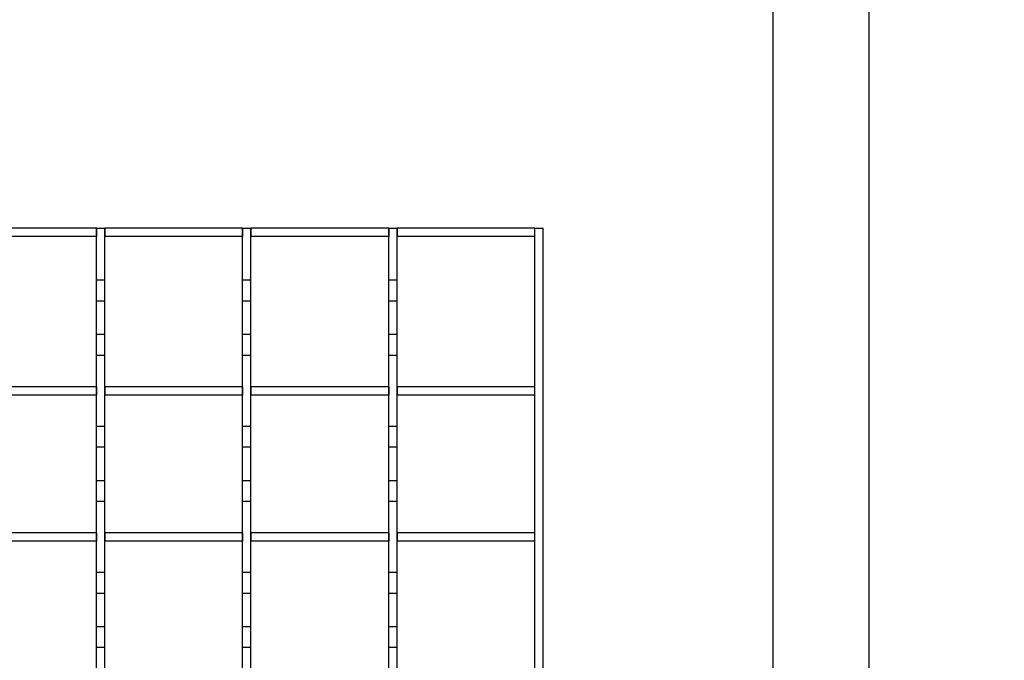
# Model space of a CAD drawing. Extents: x -72 to 51457, y 0 to 26838.
# Tile 120 of 203: x 9474 to 9710, y 9684 to 9838. Entities that reach past the tile are written whole.
import ezdxf
from ezdxf.enums import TextEntityAlignment as Align

# ---------------------------------------------------------------- set-up
doc = ezdxf.new("R2010")
doc.units = 0
doc.header["$LTSCALE"] = 12
for name, pattern in [('LDM', [0]), ('LEA', [0]), ('LFUN', [0]), ('SOLID_THIN', [0])]:
    doc.linetypes.add(name, pattern=pattern)
doc.layers.get('0').update_dxf_attribs({"linetype": 'CONTINUOUS'})
doc.layers.add('4', color=7, linetype='CONTINUOUS')
doc.styles.get("Standard").update_dxf_attribs({"font": 'medtext', "width": 0.75})
doc.styles.add('TDM', font='TXT', dxfattribs={"width": 0.675})
doc.dimstyles.new('MEDDIM1642', dxfattribs={"dimscale": 20, "dimtxt": 6, "dimasz": 3.5, "dimexe": 2.5, "dimexo": 2.5, "dimgap": 1.665, "dimtad": 1, "dimdec": 4, "dimrnd": 1, "dimzin": 12, "dimdsep": 46, "dimtxsty": 'Standard', "dimblk": 'MEDFUNV_7', "dimcen": 30, "dimclrd": 7, "dimclre": 7, "dimclrt": 7, "dimadec": 0, "dimazin": 0, "dimtfac": 0.7, "dimtdec": 4, "dimtmove": 0, "dimatfit": 3, "dimldrblk": 'MEDFUNV_7', "dimfxl": 0, "dimtolj": 1, "dimtzin": 0, "dimarcsym": 0})
doc.dimstyles.new('MEDDIM8157', dxfattribs={"dimscale": 20, "dimtxt": 6, "dimasz": 3.5, "dimexe": 2.5, "dimexo": 2.5, "dimgap": 1.665, "dimtad": 1, "dimdec": 4, "dimrnd": 1, "dimzin": 12, "dimdsep": 46, "dimtxsty": 'Standard', "dimblk": 'MEDFUNV_7', "dimcen": 30, "dimclrd": 7, "dimclre": 7, "dimclrt": 7, "dimadec": 0, "dimazin": 0, "dimtfac": 0.7, "dimtdec": 4, "dimtmove": 0, "dimatfit": 3, "dimldrblk": 'MEDFUNV_7', "dimfxl": 0, "dimtolj": 1, "dimtzin": 0, "dimarcsym": 0})

# ---------------------------------------------------------------- blocks, each defined once
blk = doc.blocks.new('MEDFUNV_6')
at = {"color": 0, "linetype": 'LFUN', "lineweight": -2}
for points in [[(1, 0.1333), (0, 0), (1, -0.1333), (1, 0.1333)], [(1, 0.1111), (0.1667, 0), (1, -0.1111)], [(1, 0.0889), (0.3333, 0), (1, -0.0889)], [(1, 0.0667), (0.5, 0), (1, -0.0667)], [(1, 0.0444), (0.6667, 0), (1, -0.0444)], [(1, 0.0222), (0.8333, 0), (1, -0.0222)]]:
    blk.add_lwpolyline(points, dxfattribs=at)
blk = doc.blocks.new('MEDFUNV_7')
at = {"color": 0, "linetype": 'LFUN', "lineweight": -2}
for points in [[(-1, 0.1333), (0, 0), (-1, -0.1333), (-1, 0.1333)], [(-1, 0.1111), (-0.1667, 0), (-1, -0.1111)], [(-1, 0.0889), (-0.3333, 0), (-1, -0.0889)], [(-1, 0.0667), (-0.5, 0), (-1, -0.0667)], [(-1, 0.0444), (-0.6667, 0), (-1, -0.0444)], [(-1, 0.0222), (-0.8333, 0), (-1, -0.0222)]]:
    blk.add_lwpolyline(points, dxfattribs=at)
blk = doc.blocks.new('MEDCLUMP_DIM_1643_')
at = {"layer": '4', "color": 7, "linetype": 'LEA', "lineweight": 25}
for p, q in [((5834.76, 9566.68), (5834.76, 10860.26)), ((10834.76, 9478.68), (10834.76, 10860.26))]:
    blk.add_line(p, q, dxfattribs=at)
at = {"layer": '4', "color": 7, "linetype": 'LDM', "lineweight": 25}
blk.add_line((5834.76, 10810.26), (10834.76, 10810.26), dxfattribs=at)
at = {"layer": '4', "color": 7, "linetype": 'LDM', "lineweight": 25, "xscale": 70, "yscale": 70, "zscale": 70}
for name, p in [('MEDFUNV_6', (5834.76, 10810.26)), ('MEDFUNV_7', (10834.76, 10810.26))]:
    blk.add_blockref(name, p, dxfattribs=at)
at = {"layer": '4', "color": 7, "lineweight": 25, "style": 'TDM', "width": 0.781579}
blk.add_text('5000', height=120, dxfattribs=at).set_placement((8186.26, 10810.26), align=Align.BOTTOM_LEFT)
blk = doc.blocks.new('*D70')
at = {"lineweight": 0}
blk.add_blockref('MEDCLUMP_DIM_1643_', (0, 0), dxfattribs=at)
blk = doc.blocks.new('MEDCLUMP_DIM_8158_')
at = {"layer": '4', "color": 7, "linetype": 'LEA', "lineweight": 25}
for p, q in [((5834.76, 10690.47), (5834.76, 11104.98)), ((11834.76, 9566.34), (11834.76, 11104.98))]:
    blk.add_line(p, q, dxfattribs=at)
at = {"layer": '4', "color": 7, "linetype": 'LDM', "lineweight": 25}
blk.add_line((5834.76, 11054.98), (11834.76, 11054.98), dxfattribs=at)
at = {"layer": '4', "color": 7, "linetype": 'LDM', "lineweight": 25, "xscale": 70, "yscale": 70, "zscale": 70}
for name, p in [('MEDFUNV_6', (5834.76, 11054.98)), ('MEDFUNV_7', (11834.76, 11054.98))]:
    blk.add_blockref(name, p, dxfattribs=at)
at = {"layer": '4', "color": 7, "lineweight": 25, "style": 'TDM'}
for s, width, p in [('( Option Aquaclean)', 0.748515, (8267.25, 11054.98)), ('6000', 0.781579, (7890.26, 11054.98))]:
    blk.add_text(s, height=120, dxfattribs=dict(at, width=width)).set_placement(p, align=Align.BOTTOM_LEFT)
blk = doc.blocks.new('*D16')
at = {"lineweight": 0}
blk.add_blockref('MEDCLUMP_DIM_8158_', (0, 0), dxfattribs=at)
blk = doc.blocks.new('Vela_Drauf')
at = {"color": 7, "linetype": 'SOLID_THIN', "lineweight": 25}
for p, q in [((9492.26, 9787.68), (9459.26, 9787.68)), ((9492.26, 9785.68), (9459.26, 9785.68)), ((9492.26, 9787.68), (9494.26, 9787.68)), ((9492.26, 9775.18), (9492.26, 9787.68)), ((9492.26, 9787.68), (9492.26, 9785.68)), ((9494.26, 9775.18), (9494.26, 9787.68)), ((9494.26, 9787.68), (9494.26, 9785.68)), ((9527.26, 9787.68), (9494.26, 9787.68)), ((9527.26, 9785.68), (9494.26, 9785.68)), ((9527.26, 9787.68), (9529.26, 9787.68)), ((9527.26, 9775.18), (9527.26, 9787.68)), ((9527.26, 9787.68), (9527.26, 9785.68)), ((9529.26, 9775.18), (9529.26, 9787.68)), ((9529.26, 9787.68), (9529.26, 9785.68)), ((9562.26, 9787.68), (9529.26, 9787.68)), ((9562.26, 9785.68), (9529.26, 9785.68)), ((9562.26, 9787.68), (9564.26, 9787.68)), ((9562.26, 9775.18), (9562.26, 9787.68)), ((9562.26, 9787.68), (9562.26, 9785.68)), ((9564.26, 9775.18), (9564.26, 9787.68)), ((9564.26, 9787.68), (9564.26, 9785.68)), ((9597.26, 9787.68), (9564.26, 9787.68)), ((9597.26, 9785.68), (9564.26, 9785.68)), ((9597.26, 9787.68), (9599.26, 9787.68)), ((9597.26, 9537.68), (9597.26, 9787.68)), ((9597.26, 9785.68), (9597.26, 9787.68)), ((9599.26, 9642.63), (9599.26, 9787.68)), ((9494.26, 9775.18), (9492.26, 9775.18)), ((9492.26, 9770.18), (9492.26, 9775.18)), ((9494.26, 9770.18), (9494.26, 9775.18)), ((9529.26, 9775.18), (9527.26, 9775.18)), ((9527.26, 9770.18), (9527.26, 9775.18)), ((9529.26, 9770.18), (9529.26, 9775.18)), ((9564.26, 9775.18), (9562.26, 9775.18)), ((9562.26, 9770.18), (9562.26, 9775.18)), ((9564.26, 9770.18), (9564.26, 9775.18)), ((9494.26, 9770.18), (9492.26, 9770.18)), ((9492.26, 9762.18), (9492.26, 9770.18)), ((9494.26, 9762.18), (9494.26, 9770.18)), ((9529.26, 9770.18), (9527.26, 9770.18)), ((9527.26, 9762.18), (9527.26, 9770.18)), ((9529.26, 9762.18), (9529.26, 9770.18)), ((9564.26, 9770.18), (9562.26, 9770.18)), ((9562.26, 9762.18), (9562.26, 9770.18)), ((9564.26, 9762.18), (9564.26, 9770.18)), ((9494.26, 9762.18), (9492.26, 9762.18)), ((9492.26, 9757.18), (9492.26, 9762.18)), ((9494.26, 9757.18), (9494.26, 9762.18)), ((9529.26, 9762.18), (9527.26, 9762.18)), ((9527.26, 9757.18), (9527.26, 9762.18)), ((9529.26, 9757.18), (9529.26, 9762.18)), ((9564.26, 9762.18), (9562.26, 9762.18)), ((9562.26, 9757.18), (9562.26, 9762.18)), ((9564.26, 9757.18), (9564.26, 9762.18)), ((9494.26, 9757.18), (9492.26, 9757.18)), ((9492.26, 9740.18), (9492.26, 9757.18)), ((9494.26, 9740.18), (9494.26, 9757.18)), ((9529.26, 9757.18), (9527.26, 9757.18)), ((9527.26, 9740.18), (9527.26, 9757.18)), ((9529.26, 9740.18), (9529.26, 9757.18)), ((9564.26, 9757.18), (9562.26, 9757.18)), ((9562.26, 9740.18), (9562.26, 9757.18)), ((9564.26, 9740.18), (9564.26, 9757.18)), ((9492.26, 9749.68), (9459.26, 9749.68)), ((9492.26, 9749.68), (9492.26, 9747.68)), ((9494.26, 9749.68), (9494.26, 9747.68)), ((9527.26, 9749.68), (9494.26, 9749.68)), ((9527.26, 9749.68), (9527.26, 9747.68)), ((9529.26, 9749.68), (9529.26, 9747.68)), ((9562.26, 9749.68), (9529.26, 9749.68)), ((9562.26, 9749.68), (9562.26, 9747.68)), ((9564.26, 9749.68), (9564.26, 9747.68)), ((9597.26, 9749.68), (9564.26, 9749.68)), ((9597.26, 9747.68), (9597.26, 9749.68)), ((9492.26, 9747.68), (9459.26, 9747.68)), ((9527.26, 9747.68), (9494.26, 9747.68)), ((9562.26, 9747.68), (9529.26, 9747.68)), ((9597.26, 9747.68), (9564.26, 9747.68)), ((9494.26, 9740.18), (9492.26, 9740.18)), ((9492.26, 9735.18), (9492.26, 9740.18)), ((9494.26, 9735.18), (9494.26, 9740.18)), ((9529.26, 9740.18), (9527.26, 9740.18)), ((9527.26, 9735.18), (9527.26, 9740.18)), ((9529.26, 9735.18), (9529.26, 9740.18)), ((9564.26, 9740.18), (9562.26, 9740.18)), ((9562.26, 9735.18), (9562.26, 9740.18)), ((9564.26, 9735.18), (9564.26, 9740.18)), ((9494.26, 9735.18), (9492.26, 9735.18)), ((9492.26, 9727.18), (9492.26, 9735.18)), ((9494.26, 9727.18), (9494.26, 9735.18)), ((9529.26, 9735.18), (9527.26, 9735.18)), ((9527.26, 9727.18), (9527.26, 9735.18)), ((9529.26, 9727.18), (9529.26, 9735.18)), ((9564.26, 9735.18), (9562.26, 9735.18)), ((9562.26, 9727.18), (9562.26, 9735.18)), ((9564.26, 9727.18), (9564.26, 9735.18)), ((9494.26, 9727.18), (9492.26, 9727.18)), ((9492.26, 9722.18), (9492.26, 9727.18)), ((9494.26, 9722.18), (9494.26, 9727.18)), ((9529.26, 9727.18), (9527.26, 9727.18)), ((9527.26, 9722.18), (9527.26, 9727.18)), ((9529.26, 9722.18), (9529.26, 9727.18)), ((9564.26, 9727.18), (9562.26, 9727.18)), ((9562.26, 9722.18), (9562.26, 9727.18)), ((9564.26, 9722.18), (9564.26, 9727.18)), ((9494.26, 9722.18), (9492.26, 9722.18)), ((9492.26, 9705.18), (9492.26, 9722.18)), ((9494.26, 9705.18), (9494.26, 9722.18)), ((9529.26, 9722.18), (9527.26, 9722.18)), ((9527.26, 9705.18), (9527.26, 9722.18)), ((9529.26, 9705.18), (9529.26, 9722.18)), ((9564.26, 9722.18), (9562.26, 9722.18)), ((9562.26, 9705.18), (9562.26, 9722.18)), ((9564.26, 9705.18), (9564.26, 9722.18)), ((9492.26, 9714.68), (9459.26, 9714.68)), ((9492.26, 9712.68), (9459.26, 9712.68)), ((9492.26, 9714.68), (9492.26, 9712.68)), ((9494.26, 9714.68), (9494.26, 9712.68)), ((9527.26, 9714.68), (9494.26, 9714.68)), ((9527.26, 9712.68), (9494.26, 9712.68)), ((9527.26, 9714.68), (9527.26, 9712.68)), ((9529.26, 9714.68), (9529.26, 9712.68)), ((9562.26, 9714.68), (9529.26, 9714.68)), ((9562.26, 9712.68), (9529.26, 9712.68)), ((9562.26, 9714.68), (9562.26, 9712.68)), ((9564.26, 9714.68), (9564.26, 9712.68)), ((9597.26, 9714.68), (9564.26, 9714.68)), ((9597.26, 9712.68), (9564.26, 9712.68)), ((9597.26, 9712.68), (9597.26, 9714.68)), ((9494.26, 9705.18), (9492.26, 9705.18)), ((9492.26, 9700.18), (9492.26, 9705.18)), ((9494.26, 9700.18), (9494.26, 9705.18)), ((9529.26, 9705.18), (9527.26, 9705.18)), ((9527.26, 9700.18), (9527.26, 9705.18)), ((9529.26, 9700.18), (9529.26, 9705.18)), ((9564.26, 9705.18), (9562.26, 9705.18)), ((9562.26, 9700.18), (9562.26, 9705.18)), ((9564.26, 9700.18), (9564.26, 9705.18)), ((9494.26, 9700.18), (9492.26, 9700.18)), ((9492.26, 9692.18), (9492.26, 9700.18)), ((9494.26, 9692.18), (9494.26, 9700.18)), ((9529.26, 9700.18), (9527.26, 9700.18)), ((9527.26, 9692.18), (9527.26, 9700.18)), ((9529.26, 9692.18), (9529.26, 9700.18)), ((9564.26, 9700.18), (9562.26, 9700.18)), ((9562.26, 9692.18), (9562.26, 9700.18)), ((9564.26, 9692.18), (9564.26, 9700.18)), ((9494.26, 9692.18), (9492.26, 9692.18)), ((9492.26, 9687.18), (9492.26, 9692.18)), ((9494.26, 9687.18), (9494.26, 9692.18)), ((9529.26, 9692.18), (9527.26, 9692.18)), ((9527.26, 9687.18), (9527.26, 9692.18)), ((9529.26, 9687.18), (9529.26, 9692.18)), ((9564.26, 9692.18), (9562.26, 9692.18)), ((9562.26, 9687.18), (9562.26, 9692.18)), ((9564.26, 9687.18), (9564.26, 9692.18)), ((9494.26, 9687.18), (9492.26, 9687.18)), ((9492.26, 9670.18), (9492.26, 9687.18)), ((9494.26, 9670.18), (9494.26, 9687.18)), ((9529.26, 9687.18), (9527.26, 9687.18)), ((9527.26, 9670.18), (9527.26, 9687.18)), ((9529.26, 9670.18), (9529.26, 9687.18)), ((9564.26, 9687.18), (9562.26, 9687.18)), ((9562.26, 9670.18), (9562.26, 9687.18)), ((9564.26, 9670.18), (9564.26, 9687.18))]:
    blk.add_line(p, q, dxfattribs=at)
blk = doc.blocks.new('Türen_Drauf')
at = {"color": 7, "linetype": 'SOLID_THIN', "lineweight": 25}
for p, q in [((9654.26, 10026.01), (9654.26, 9563.36)), ((9677.26, 10024.18), (9677.26, 9565.18)), ((9492.26, 9787.68), (9459.26, 9787.68)), ((9492.26, 9785.68), (9459.26, 9785.68)), ((9492.26, 9787.68), (9494.26, 9787.68)), ((9492.26, 9775.18), (9492.26, 9787.68)), ((9492.26, 9787.68), (9492.26, 9785.68)), ((9494.26, 9775.18), (9494.26, 9787.68)), ((9494.26, 9787.68), (9494.26, 9785.68)), ((9527.26, 9787.68), (9494.26, 9787.68)), ((9527.26, 9785.68), (9494.26, 9785.68)), ((9527.26, 9787.68), (9529.26, 9787.68)), ((9527.26, 9775.18), (9527.26, 9787.68)), ((9527.26, 9787.68), (9527.26, 9785.68)), ((9529.26, 9775.18), (9529.26, 9787.68)), ((9529.26, 9787.68), (9529.26, 9785.68)), ((9562.26, 9787.68), (9529.26, 9787.68)), ((9562.26, 9785.68), (9529.26, 9785.68)), ((9562.26, 9787.68), (9564.26, 9787.68)), ((9562.26, 9775.18), (9562.26, 9787.68)), ((9562.26, 9787.68), (9562.26, 9785.68)), ((9564.26, 9775.18), (9564.26, 9787.68)), ((9564.26, 9787.68), (9564.26, 9785.68)), ((9597.26, 9787.68), (9564.26, 9787.68)), ((9597.26, 9785.68), (9564.26, 9785.68)), ((9597.26, 9787.68), (9599.26, 9787.68)), ((9597.26, 9537.68), (9597.26, 9787.68)), ((9597.26, 9785.68), (9597.26, 9787.68)), ((9599.26, 9642.63), (9599.26, 9787.68)), ((9494.26, 9775.18), (9492.26, 9775.18)), ((9492.26, 9770.18), (9492.26, 9775.18)), ((9494.26, 9770.18), (9494.26, 9775.18)), ((9529.26, 9775.18), (9527.26, 9775.18)), ((9527.26, 9770.18), (9527.26, 9775.18)), ((9529.26, 9770.18), (9529.26, 9775.18)), ((9564.26, 9775.18), (9562.26, 9775.18)), ((9562.26, 9770.18), (9562.26, 9775.18)), ((9564.26, 9770.18), (9564.26, 9775.18)), ((9494.26, 9770.18), (9492.26, 9770.18)), ((9492.26, 9762.18), (9492.26, 9770.18)), ((9494.26, 9762.18), (9494.26, 9770.18)), ((9529.26, 9770.18), (9527.26, 9770.18)), ((9527.26, 9762.18), (9527.26, 9770.18)), ((9529.26, 9762.18), (9529.26, 9770.18)), ((9564.26, 9770.18), (9562.26, 9770.18)), ((9562.26, 9762.18), (9562.26, 9770.18)), ((9564.26, 9762.18), (9564.26, 9770.18)), ((9494.26, 9762.18), (9492.26, 9762.18)), ((9492.26, 9757.18), (9492.26, 9762.18)), ((9494.26, 9757.18), (9494.26, 9762.18)), ((9529.26, 9762.18), (9527.26, 9762.18)), ((9527.26, 9757.18), (9527.26, 9762.18)), ((9529.26, 9757.18), (9529.26, 9762.18)), ((9564.26, 9762.18), (9562.26, 9762.18)), ((9562.26, 9757.18), (9562.26, 9762.18)), ((9564.26, 9757.18), (9564.26, 9762.18)), ((9494.26, 9757.18), (9492.26, 9757.18)), ((9492.26, 9740.18), (9492.26, 9757.18)), ((9494.26, 9740.18), (9494.26, 9757.18)), ((9529.26, 9757.18), (9527.26, 9757.18)), ((9527.26, 9740.18), (9527.26, 9757.18)), ((9529.26, 9740.18), (9529.26, 9757.18)), ((9564.26, 9757.18), (9562.26, 9757.18)), ((9562.26, 9740.18), (9562.26, 9757.18)), ((9564.26, 9740.18), (9564.26, 9757.18)), ((9492.26, 9749.68), (9459.26, 9749.68)), ((9492.26, 9749.68), (9492.26, 9747.68)), ((9494.26, 9749.68), (9494.26, 9747.68)), ((9527.26, 9749.68), (9494.26, 9749.68)), ((9527.26, 9749.68), (9527.26, 9747.68)), ((9529.26, 9749.68), (9529.26, 9747.68)), ((9562.26, 9749.68), (9529.26, 9749.68)), ((9562.26, 9749.68), (9562.26, 9747.68)), ((9564.26, 9749.68), (9564.26, 9747.68)), ((9597.26, 9749.68), (9564.26, 9749.68)), ((9597.26, 9747.68), (9597.26, 9749.68)), ((9492.26, 9747.68), (9459.26, 9747.68)), ((9527.26, 9747.68), (9494.26, 9747.68)), ((9562.26, 9747.68), (9529.26, 9747.68)), ((9597.26, 9747.68), (9564.26, 9747.68)), ((9494.26, 9740.18), (9492.26, 9740.18)), ((9492.26, 9735.18), (9492.26, 9740.18)), ((9494.26, 9735.18), (9494.26, 9740.18)), ((9529.26, 9740.18), (9527.26, 9740.18)), ((9527.26, 9735.18), (9527.26, 9740.18)), ((9529.26, 9735.18), (9529.26, 9740.18)), ((9564.26, 9740.18), (9562.26, 9740.18)), ((9562.26, 9735.18), (9562.26, 9740.18)), ((9564.26, 9735.18), (9564.26, 9740.18)), ((9494.26, 9735.18), (9492.26, 9735.18)), ((9492.26, 9727.18), (9492.26, 9735.18)), ((9494.26, 9727.18), (9494.26, 9735.18)), ((9529.26, 9735.18), (9527.26, 9735.18)), ((9527.26, 9727.18), (9527.26, 9735.18)), ((9529.26, 9727.18), (9529.26, 9735.18)), ((9564.26, 9735.18), (9562.26, 9735.18)), ((9562.26, 9727.18), (9562.26, 9735.18)), ((9564.26, 9727.18), (9564.26, 9735.18)), ((9494.26, 9727.18), (9492.26, 9727.18)), ((9492.26, 9722.18), (9492.26, 9727.18)), ((9494.26, 9722.18), (9494.26, 9727.18)), ((9529.26, 9727.18), (9527.26, 9727.18)), ((9527.26, 9722.18), (9527.26, 9727.18)), ((9529.26, 9722.18), (9529.26, 9727.18)), ((9564.26, 9727.18), (9562.26, 9727.18)), ((9562.26, 9722.18), (9562.26, 9727.18)), ((9564.26, 9722.18), (9564.26, 9727.18)), ((9494.26, 9722.18), (9492.26, 9722.18)), ((9492.26, 9705.18), (9492.26, 9722.18)), ((9494.26, 9705.18), (9494.26, 9722.18)), ((9529.26, 9722.18), (9527.26, 9722.18)), ((9527.26, 9705.18), (9527.26, 9722.18)), ((9529.26, 9705.18), (9529.26, 9722.18)), ((9564.26, 9722.18), (9562.26, 9722.18)), ((9562.26, 9705.18), (9562.26, 9722.18)), ((9564.26, 9705.18), (9564.26, 9722.18)), ((9492.26, 9714.68), (9459.26, 9714.68)), ((9492.26, 9712.68), (9459.26, 9712.68)), ((9492.26, 9714.68), (9492.26, 9712.68)), ((9494.26, 9714.68), (9494.26, 9712.68)), ((9527.26, 9714.68), (9494.26, 9714.68)), ((9527.26, 9712.68), (9494.26, 9712.68)), ((9527.26, 9714.68), (9527.26, 9712.68)), ((9529.26, 9714.68), (9529.26, 9712.68)), ((9562.26, 9714.68), (9529.26, 9714.68)), ((9562.26, 9712.68), (9529.26, 9712.68)), ((9562.26, 9714.68), (9562.26, 9712.68)), ((9564.26, 9714.68), (9564.26, 9712.68)), ((9597.26, 9714.68), (9564.26, 9714.68)), ((9597.26, 9712.68), (9564.26, 9712.68)), ((9597.26, 9712.68), (9597.26, 9714.68)), ((9494.26, 9705.18), (9492.26, 9705.18)), ((9492.26, 9700.18), (9492.26, 9705.18)), ((9494.26, 9700.18), (9494.26, 9705.18)), ((9529.26, 9705.18), (9527.26, 9705.18)), ((9527.26, 9700.18), (9527.26, 9705.18)), ((9529.26, 9700.18), (9529.26, 9705.18)), ((9564.26, 9705.18), (9562.26, 9705.18)), ((9562.26, 9700.18), (9562.26, 9705.18)), ((9564.26, 9700.18), (9564.26, 9705.18)), ((9494.26, 9700.18), (9492.26, 9700.18)), ((9492.26, 9692.18), (9492.26, 9700.18)), ((9494.26, 9692.18), (9494.26, 9700.18)), ((9529.26, 9700.18), (9527.26, 9700.18)), ((9527.26, 9692.18), (9527.26, 9700.18)), ((9529.26, 9692.18), (9529.26, 9700.18)), ((9564.26, 9700.18), (9562.26, 9700.18)), ((9562.26, 9692.18), (9562.26, 9700.18)), ((9564.26, 9692.18), (9564.26, 9700.18)), ((9494.26, 9692.18), (9492.26, 9692.18)), ((9492.26, 9687.18), (9492.26, 9692.18)), ((9494.26, 9687.18), (9494.26, 9692.18)), ((9529.26, 9692.18), (9527.26, 9692.18)), ((9527.26, 9687.18), (9527.26, 9692.18)), ((9529.26, 9687.18), (9529.26, 9692.18)), ((9564.26, 9692.18), (9562.26, 9692.18)), ((9562.26, 9687.18), (9562.26, 9692.18)), ((9564.26, 9687.18), (9564.26, 9692.18)), ((9494.26, 9687.18), (9492.26, 9687.18)), ((9492.26, 9670.18), (9492.26, 9687.18)), ((9494.26, 9670.18), (9494.26, 9687.18)), ((9529.26, 9687.18), (9527.26, 9687.18)), ((9527.26, 9670.18), (9527.26, 9687.18)), ((9529.26, 9670.18), (9529.26, 9687.18)), ((9564.26, 9687.18), (9562.26, 9687.18)), ((9562.26, 9670.18), (9562.26, 9687.18)), ((9564.26, 9670.18), (9564.26, 9687.18))]:
    blk.add_line(p, q, dxfattribs=at)

msp = doc.modelspace()

# ---------------------------------------------------------------- block references
at = {"lineweight": 0}
for name in ['Türen_Drauf', 'Vela_Drauf']:
    msp.add_blockref(name, (0, 0), dxfattribs=at)

# ---------------------------------------------------------------- dimensions: what is measured, and where the dimension line sits
at = {"layer": '4', "color": 7, "linetype": 'LDM', "lineweight": 25}
dim = msp.add_linear_dim(base=(5834.76, 11054.98), p1=(11834.76, 9546.34), p2=(5834.76, 10670.47), text='<> ( Option Aquaclean)', dimstyle='MEDDIM8157', override={"dimscale": 20, "dimdec": 0, "dimblk": 'MEDFUNV_7', "dimclrd": 7, "dimclre": 7, "dimclrt": 7, "dimtzin": 8}, dxfattribs=at)
dim.commit()
dim.dimension.update_dxf_attribs({"geometry": '*D16', "text_midpoint": (8038.76, 11154.98)})
dim = msp.add_linear_dim(base=(5834.76, 10810.26), p1=(10834.76, 9458.68), p2=(5834.76, 9546.68), dimstyle='MEDDIM1642', override={"dimscale": 20, "dimdec": 0, "dimblk": 'MEDFUNV_7', "dimclrd": 7, "dimclre": 7, "dimclrt": 7, "dimtzin": 8}, dxfattribs=at)
dim.commit()
dim.dimension.update_dxf_attribs({"geometry": '*D70', "text_midpoint": (8334.76, 10910.26)})

doc.saveas('drawing.dxf')
